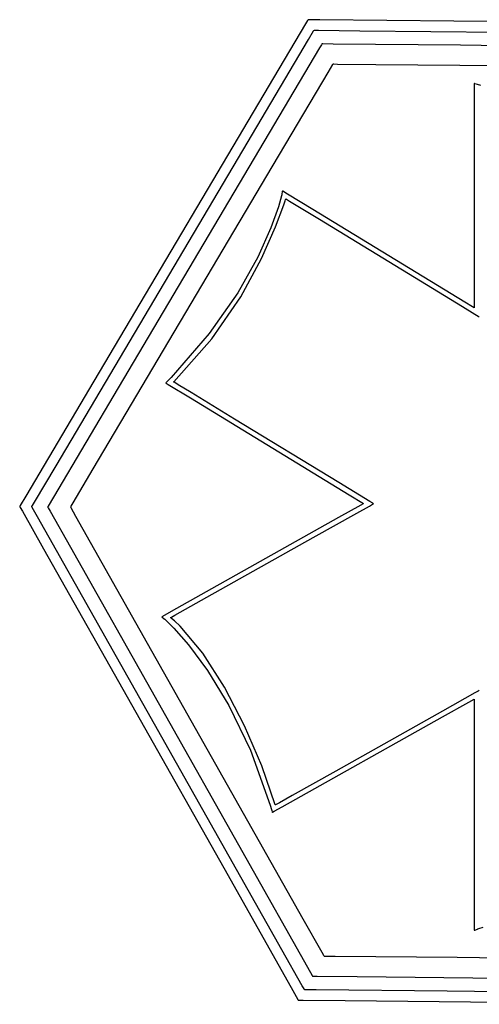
# Model space of a CAD drawing. Extents: x -74.1 to 10.8, y -36.7 to 44.6.
# Tile 28 of 199: x -74.1 to -70.9, y -8.8 to -2.1. Entities that reach past the tile are written whole.
import ezdxf

# ---------------------------------------------------------------- set-up
doc = ezdxf.new("R2010")
doc.units = 0

msp = doc.modelspace()

# ---------------------------------------------------------------- linework, layer by layer
at = {"layer": 'Layer 1', "color": 7, "linetype": 'CONTINUOUS'}
for p, q in [((-72.129774, -2.1304), (-72.275876, -2.377178)), ((-72.116414, -2.107834), (-72.129774, -2.1304)), ((-72.11368, -2.103216), (-72.116414, -2.107834)), ((-72.113422, -2.102781), (-72.11368, -2.103216)), ((-72.113358, -2.102672), (-72.113422, -2.102781)), ((-72.11233, -2.102647), (-72.113305, -2.102637)), ((-72.106368, -2.102706), (-72.11233, -2.102647)), ((-72.032105, -2.103444), (-72.106368, -2.102706)), ((-71.116997, -2.112535), (-72.032105, -2.103444)), ((-68.561319, -2.137924), (-71.116997, -2.112535)), ((-72.109814, -2.236954), (-72.075312, -2.178677)), ((-72.075312, -2.178677), (-72.073013, -2.174793)), ((-72.073013, -2.174793), (-72.072856, -2.174529)), ((-72.072802, -2.174504), (-72.072679, -2.174505)), ((-72.072679, -2.174505), (-72.072184, -2.17451)), ((-72.072184, -2.17451), (-72.06693, -2.174562)), ((-72.06693, -2.174562), (-72.041235, -2.174817)), ((-72.041235, -2.174817), (-71.760129, -2.177609)), ((-71.760129, -2.177609), (-69.258885, -2.202455)), ((-72.55884, -2.995389), (-72.109814, -2.236954)), ((-72.022593, -2.273331), (-72.035295, -2.294786)), ((-72.019994, -2.26894), (-72.022593, -2.273331)), ((-72.019749, -2.268526), (-72.019994, -2.26894)), ((-72.019688, -2.268423), (-72.019749, -2.268526)), ((-72.01871, -2.268399), (-72.019637, -2.268389)), ((-72.013041, -2.268455), (-72.01871, -2.268399)), ((-71.942434, -2.269156), (-72.013041, -2.268455)), ((-71.072376, -2.2778), (-71.942434, -2.269156)), ((-68.64251, -2.301938), (-71.072376, -2.2778)), ((-72.035295, -2.294786), (-72.174209, -2.529421)), ((-72.275876, -2.377178), (-73.575702, -4.572676)), ((-71.976915, -2.463349), (-71.944828, -2.409153)), ((-71.944828, -2.409153), (-71.94269, -2.405541)), ((-71.94269, -2.405541), (-71.942544, -2.405295)), ((-71.942493, -2.405271), (-71.942379, -2.405272)), ((-71.942379, -2.405272), (-71.941919, -2.405277)), ((-71.941919, -2.405277), (-71.937033, -2.405326)), ((-71.937033, -2.405326), (-71.913136, -2.405563)), ((-71.913136, -2.405563), (-71.651705, -2.40816)), ((-71.651705, -2.40816), (-69.325526, -2.43127)), ((-72.394502, -3.168684), (-71.976915, -2.463349)), ((-72.174209, -2.529421), (-73.410078, -4.616893)), ((-70.978168, -2.538553), (-70.978168, -2.538628)), ((-70.978168, -2.538628), (-70.978168, -2.538935)), ((-70.978168, -2.538935), (-70.978168, -2.542222)), ((-70.978168, -2.542222), (-70.978168, -2.558259)), ((-70.978057, -2.538564), (-70.978167, -2.538531)), ((-70.977317, -2.538788), (-70.978057, -2.538564)), ((-70.974179, -2.539739), (-70.977317, -2.538788)), ((-70.964608, -2.542639), (-70.974179, -2.539739)), ((-70.957004, -2.544942), (-70.964608, -2.542639)), ((-70.956306, -2.545154), (-70.957004, -2.544942)), ((-70.956239, -2.545174), (-70.956306, -2.545154)), ((-70.933934, -2.55177), (-70.956223, -2.545179)), ((-70.978168, -2.558259), (-70.978168, -2.729473)), ((-70.978168, -2.729473), (-70.978168, -3.960465)), ((-73.834238, -5.149627), (-72.55884, -2.995389)), ((-73.580605, -5.172094), (-72.394502, -3.168684)), ((-72.292785, -3.294693), (-72.293119, -3.296435)), ((-72.289078, -3.275335), (-72.292785, -3.294693)), ((-72.288562, -3.272641), (-72.289078, -3.275335)), ((-72.288514, -3.272388), (-72.288562, -3.272641)), ((-72.288504, -3.272336), (-72.288514, -3.272388)), ((-72.286777, -3.273383), (-72.288488, -3.272339)), ((-72.253285, -3.29382), (-72.286777, -3.273383)), ((-72.081547, -3.398619), (-72.253285, -3.29382)), ((-72.295105, -3.305519), (-72.315878, -3.381327)), ((-72.29353, -3.298428), (-72.295105, -3.305519)), ((-72.293188, -3.296784), (-72.29353, -3.298428)), ((-72.293121, -3.296446), (-72.293188, -3.296784)), ((-72.279273, -3.366628), (-72.270257, -3.341094)), ((-72.270257, -3.341094), (-72.266422, -3.330394)), ((-72.266422, -3.330394), (-72.265531, -3.327941)), ((-72.265531, -3.327941), (-72.265095, -3.326748)), ((-72.265095, -3.326748), (-72.265041, -3.3266)), ((-72.265041, -3.3266), (-72.265014, -3.326527)), ((-72.264985, -3.326544), (-72.264891, -3.326602)), ((-72.264891, -3.326602), (-72.264508, -3.326835)), ((-72.264508, -3.326835), (-72.260438, -3.329319)), ((-72.260438, -3.329319), (-72.240737, -3.341341)), ((-72.240737, -3.341341), (-72.03624, -3.46613)), ((-72.315878, -3.381327), (-72.366564, -3.524588)), ((-72.33565, -3.518304), (-72.279273, -3.366628)), ((-71.042538, -4.032648), (-72.081547, -3.398619)), ((-72.03624, -3.46613), (-71.346505, -3.887025)), ((-72.366564, -3.524588), (-72.456172, -3.724014)), ((-72.430731, -3.734644), (-72.33565, -3.518304)), ((-72.456172, -3.724014), (-72.593711, -3.968322)), ((-72.572787, -3.996183), (-72.430731, -3.734644)), ((-71.346505, -3.887025), (-71.059779, -4.061993)), ((-72.593711, -3.968322), (-72.788192, -4.246227)), ((-70.978168, -3.960465), (-70.978168, -4.071335)), ((-72.770089, -4.283456), (-72.572787, -3.996183)), ((-70.990581, -4.064353), (-71.042538, -4.032648)), ((-71.059779, -4.061993), (-70.974376, -4.114107)), ((-70.979554, -4.071082), (-70.990581, -4.064353)), ((-70.978506, -4.071722), (-70.979554, -4.071082)), ((-70.978247, -4.07188), (-70.978506, -4.071722)), ((-70.978185, -4.071918), (-70.978247, -4.07188)), ((-70.978168, -4.071335), (-70.978168, -4.071914)), ((-70.974376, -4.114107), (-70.951593, -4.12801)), ((-70.951593, -4.12801), (-70.94586, -4.131509)), ((-70.94586, -4.131509), (-70.944493, -4.132343)), ((-70.944493, -4.132343), (-70.944194, -4.132525)), ((-70.944194, -4.132525), (-70.944143, -4.132557)), ((-72.788192, -4.246227), (-73.048622, -4.546442)), ((-73.030909, -4.576995), (-72.770089, -4.283456)), ((-73.575702, -4.572676), (-74.041088, -5.358748)), ((-73.070775, -4.569248), (-73.075959, -4.574544)), ((-73.070298, -4.568761), (-73.070775, -4.569248)), ((-73.070252, -4.568714), (-73.070298, -4.568761)), ((-73.048622, -4.546442), (-73.070241, -4.568703)), ((-73.410078, -4.616893), (-73.852565, -5.364286)), ((-73.085124, -4.583907), (-73.085199, -4.583983)), ((-73.085178, -4.583997), (-73.08511, -4.584038)), ((-73.084621, -4.583392), (-73.085124, -4.583907)), ((-73.08511, -4.584038), (-73.084836, -4.584205)), ((-73.084836, -4.584205), (-73.081925, -4.585981)), ((-73.082483, -4.581208), (-73.084621, -4.583392)), ((-73.075959, -4.574544), (-73.082483, -4.581208)), ((-73.081925, -4.585981), (-73.067771, -4.594619)), ((-73.067771, -4.594619), (-72.916867, -4.686703)), ((-73.031069, -4.577153), (-73.030909, -4.576995)), ((-73.031014, -4.577187), (-73.031067, -4.577154)), ((-73.030707, -4.577374), (-73.031014, -4.577187)), ((-73.029297, -4.578234), (-73.030707, -4.577374)), ((-73.02338, -4.581845), (-73.029297, -4.578234)), ((-72.999861, -4.596197), (-73.02338, -4.581845)), ((-72.911687, -4.650002), (-72.999861, -4.596197)), ((-72.916867, -4.686703), (-71.83257, -5.348366)), ((-72.615634, -4.830661), (-72.911687, -4.650002)), ((-71.903422, -5.26527), (-72.615634, -4.830661)), ((-73.981422, -5.39823), (-73.834238, -5.149627)), ((-73.717484, -5.403292), (-73.580605, -5.172094)), ((-71.692244, -5.394136), (-71.903422, -5.26527)), ((-74.041088, -5.358748), (-74.078845, -5.422522)), ((-73.852565, -5.364286), (-73.888464, -5.424922)), ((-71.83257, -5.348366), (-71.735012, -5.407899)), ((-74.081874, -5.427638), (-74.082368, -5.428472)), ((-74.082364, -5.428536), (-74.082301, -5.428647)), ((-74.082301, -5.428647), (-74.081635, -5.429827)), ((-74.078845, -5.422522), (-74.081874, -5.427638)), ((-74.081635, -5.429827), (-74.07834, -5.435667)), ((-74.07834, -5.435667), (-74.064188, -5.460751)), ((-73.999371, -5.430216), (-73.999838, -5.429388)), ((-73.999832, -5.429326), (-73.999769, -5.429219)), ((-73.999769, -5.429219), (-73.999094, -5.42808)), ((-73.996506, -5.435293), (-73.999371, -5.430216)), ((-73.999094, -5.42808), (-73.995757, -5.422443)), ((-73.960804, -5.498573), (-73.996506, -5.435293)), ((-73.995757, -5.422443), (-73.981422, -5.39823)), ((-73.891344, -5.429787), (-73.891814, -5.43058)), ((-73.89181, -5.43064), (-73.89175, -5.430746)), ((-73.89175, -5.430746), (-73.891117, -5.431868)), ((-73.888464, -5.424922), (-73.891344, -5.429787)), ((-73.891117, -5.431868), (-73.887984, -5.43742)), ((-73.887984, -5.43742), (-73.874528, -5.46127)), ((-73.734176, -5.433038), (-73.73461, -5.432268)), ((-73.734605, -5.432211), (-73.734546, -5.432111)), ((-73.734546, -5.432111), (-73.733919, -5.431052)), ((-73.731512, -5.437759), (-73.734176, -5.433038)), ((-73.733919, -5.431052), (-73.730815, -5.425809)), ((-73.698309, -5.49661), (-73.731512, -5.437759)), ((-73.730815, -5.425809), (-73.717484, -5.403292)), ((-71.752219, -5.418158), (-71.906013, -5.504476)), ((-71.781305, -5.473503), (-71.695, -5.425063)), ((-71.737814, -5.410073), (-71.752219, -5.418158)), ((-71.734861, -5.408416), (-71.737814, -5.410073)), ((-71.735012, -5.407899), (-71.73451, -5.408205)), ((-71.734586, -5.408261), (-71.734861, -5.408416)), ((-71.734518, -5.408223), (-71.734586, -5.408261)), ((-71.695, -5.425063), (-71.673058, -5.412749)), ((-71.671895, -5.406553), (-71.692244, -5.394136)), ((-71.673058, -5.412749), (-71.668102, -5.409967)), ((-71.667688, -5.40912), (-71.671895, -5.406553)), ((-71.668102, -5.409967), (-71.667217, -5.40947)), ((-71.667292, -5.409362), (-71.667688, -5.40912)), ((-71.667194, -5.409422), (-71.667292, -5.409362)), ((-71.667217, -5.40947), (-71.667166, -5.409441)), ((-74.064188, -5.460751), (-73.918877, -5.718304)), ((-73.520736, -6.27856), (-73.960804, -5.498573)), ((-73.874528, -5.46127), (-73.736369, -5.706146)), ((-73.289048, -6.221995), (-73.698309, -5.49661)), ((-71.906013, -5.504476), (-73.011757, -6.125084)), ((-72.07804, -5.640048), (-71.781305, -5.473503)), ((-72.803492, -6.047214), (-72.07804, -5.640048)), ((-73.736369, -5.706146), (-72.539174, -7.828086)), ((-73.918877, -5.718304), (-72.65971, -7.950087)), ((-73.023913, -6.170927), (-72.803492, -6.047214)), ((-73.111347, -6.18098), (-73.111867, -6.181271)), ((-73.111861, -6.181295), (-73.111704, -6.181427)), ((-73.111704, -6.181427), (-73.110962, -6.182053)), ((-73.011757, -6.125084), (-73.111347, -6.18098)), ((-73.110962, -6.182053), (-73.096083, -6.194601)), ((-73.053074, -6.187362), (-73.053124, -6.187322)), ((-73.053091, -6.187304), (-73.05299, -6.187247)), ((-73.052923, -6.18748), (-73.053074, -6.187362)), ((-73.05299, -6.187247), (-73.051906, -6.186638)), ((-73.05262, -6.187718), (-73.052923, -6.18748)), ((-73.050199, -6.189629), (-73.05262, -6.187718)), ((-73.051906, -6.186638), (-73.046566, -6.183641)), ((-73.046566, -6.183641), (-73.023913, -6.170927)), ((-72.145983, -8.247996), (-73.289048, -6.221995)), ((-73.096083, -6.194601), (-73.09362, -6.196678)), ((-73.09362, -6.196678), (-73.093138, -6.197084)), ((-73.09311, -6.197108), (-73.092846, -6.197334)), ((-73.092846, -6.197334), (-73.091573, -6.198441)), ((-73.091573, -6.198441), (-73.086151, -6.203295)), ((-73.086151, -6.203295), (-73.030177, -6.258551)), ((-73.045354, -6.193508), (-73.050199, -6.189629)), ((-73.025948, -6.209759), (-73.045354, -6.193508)), ((-72.98704, -6.245665), (-73.025948, -6.209759)), ((-72.832041, -6.429217), (-72.98704, -6.245665)), ((-72.291628, -8.457064), (-73.520736, -6.27856)), ((-73.030177, -6.258551), (-72.930033, -6.372907)), ((-72.930033, -6.372907), (-72.799968, -6.548695)), ((-72.682994, -6.662302), (-72.832041, -6.429217)), ((-72.799968, -6.548695), (-72.654234, -6.78825)), ((-72.546491, -6.925783), (-72.682994, -6.662302)), ((-70.97352, -6.701918), (-71.195133, -6.826301)), ((-70.95074, -6.689133), (-70.97352, -6.701918)), ((-70.945368, -6.686118), (-70.95074, -6.689133)), ((-70.944276, -6.685505), (-70.945368, -6.686118)), ((-70.944174, -6.685447), (-70.944276, -6.685505)), ((-72.654234, -6.78825), (-72.507081, -7.093904)), ((-71.196101, -6.865864), (-71.015253, -6.764361)), ((-71.015253, -6.764361), (-70.979985, -6.744566)), ((-70.979985, -6.744566), (-70.978183, -6.743555)), ((-70.978168, -6.743572), (-70.978168, -6.743651)), ((-70.978168, -6.743651), (-70.978168, -6.743971)), ((-70.978168, -6.743971), (-70.978168, -6.747375)), ((-70.978168, -6.747375), (-70.978168, -6.763927)), ((-70.978168, -6.763927), (-70.978168, -6.940392)), ((-71.195133, -6.826301), (-71.924448, -7.235635)), ((-72.429125, -7.200525), (-72.546491, -6.925783)), ((-72.290221, -7.47995), (-71.196101, -6.865864)), ((-70.978168, -6.940392), (-70.978168, -8.208358)), ((-72.507081, -7.093904), (-72.37276, -7.46799)), ((-72.337487, -7.467392), (-72.429125, -7.200525)), ((-71.924448, -7.235635), (-72.222747, -7.403058)), ((-72.331551, -7.464126), (-72.33653, -7.46692)), ((-72.3095, -7.451749), (-72.331551, -7.464126)), ((-72.222747, -7.403058), (-72.3095, -7.451749)), ((-72.37276, -7.46799), (-72.364009, -7.497472)), ((-72.364005, -7.497487), (-72.363986, -7.49755)), ((-72.363986, -7.49755), (-72.363795, -7.498205)), ((-72.363795, -7.498205), (-72.361714, -7.505319)), ((-72.361714, -7.505319), (-72.359096, -7.51427)), ((-72.359096, -7.51427), (-72.358238, -7.517203)), ((-72.358238, -7.517203), (-72.358036, -7.517893)), ((-72.358036, -7.517893), (-72.358006, -7.517995)), ((-72.357988, -7.517985), (-72.357923, -7.517948)), ((-72.357923, -7.517948), (-72.35765, -7.517796)), ((-72.35765, -7.517796), (-72.356546, -7.517176)), ((-72.356546, -7.517176), (-72.344934, -7.510659)), ((-72.344934, -7.510659), (-72.290221, -7.47995)), ((-72.337471, -7.467448), (-72.337487, -7.467392)), ((-72.337418, -7.467418), (-72.337469, -7.467447)), ((-72.33653, -7.46692), (-72.337418, -7.467418)), ((-72.539174, -7.828086), (-72.117681, -8.57515)), ((-72.65971, -7.950087), (-72.216399, -8.735824)), ((-72.0175, -8.475723), (-72.145983, -8.247996)), ((-70.978168, -8.208358), (-70.978168, -8.322442)), ((-70.978168, -8.322442), (-70.978168, -8.323029)), ((-70.978162, -8.32304), (-70.978112, -8.323022)), ((-70.978112, -8.323022), (-70.977872, -8.322932)), ((-70.977872, -8.322932), (-70.975305, -8.321969)), ((-70.975305, -8.321969), (-70.956851, -8.315047)), ((-70.956851, -8.315047), (-70.955188, -8.314424)), ((-70.955179, -8.314421), (-70.95486, -8.314303)), ((-70.95486, -8.314303), (-70.953284, -8.313741)), ((-70.953284, -8.313741), (-70.946423, -8.311396)), ((-70.946423, -8.311396), (-70.918135, -8.302574)), ((-72.153474, -8.701932), (-72.291628, -8.457064)), ((-72.005752, -8.496546), (-72.0175, -8.475723)), ((-72.003347, -8.500807), (-72.005752, -8.496546)), ((-72.00312, -8.501209), (-72.003347, -8.500807)), ((-72.003064, -8.501309), (-72.00312, -8.501209)), ((-72.002129, -8.501351), (-72.003017, -8.501342)), ((-71.996702, -8.501405), (-72.002129, -8.501351)), ((-71.929108, -8.502076), (-71.996702, -8.501405)), ((-71.096175, -8.510351), (-71.929108, -8.502076)), ((-68.769993, -8.53346), (-71.096175, -8.510351)), ((-72.117681, -8.57515), (-72.085294, -8.632553)), ((-72.085294, -8.632553), (-72.083136, -8.636379)), ((-72.083136, -8.636379), (-72.082989, -8.636639)), ((-72.082937, -8.636665), (-72.082817, -8.636666)), ((-72.082817, -8.636666), (-72.082337, -8.636671)), ((-72.082337, -8.636671), (-72.077233, -8.636722)), ((-72.077233, -8.636722), (-72.052271, -8.63697)), ((-72.052271, -8.63697), (-71.779187, -8.639682)), ((-71.779187, -8.639682), (-69.349322, -8.663821)), ((-72.216399, -8.735824), (-72.182336, -8.796199)), ((-72.140841, -8.724323), (-72.153474, -8.701932)), ((-72.138256, -8.728905), (-72.140841, -8.724323)), ((-72.138012, -8.729337), (-72.138256, -8.728905)), ((-72.137951, -8.729445), (-72.138012, -8.729337)), ((-72.136946, -8.729489), (-72.1379, -8.72948)), ((-72.131111, -8.729547), (-72.136946, -8.729489)), ((-72.058429, -8.730269), (-72.131111, -8.729547)), ((-71.162812, -8.739167), (-72.058429, -8.730269)), ((-68.661568, -8.764015), (-71.162812, -8.739167)), ((-72.182336, -8.796199), (-72.180066, -8.800222)), ((-72.180066, -8.800222), (-72.179911, -8.800496)), ((-72.179856, -8.800523), (-72.17973, -8.800525)), ((-72.17973, -8.800525), (-72.179225, -8.80053)), ((-72.179225, -8.80053), (-72.173857, -8.800583)), ((-72.173857, -8.800583), (-72.147602, -8.800844)), ((-72.147602, -8.800844), (-71.860379, -8.803697)), ((-71.860379, -8.803697), (-69.304701, -8.829086))]:
    msp.add_line(p, q, dxfattribs=at)

doc.saveas('drawing.dxf')
